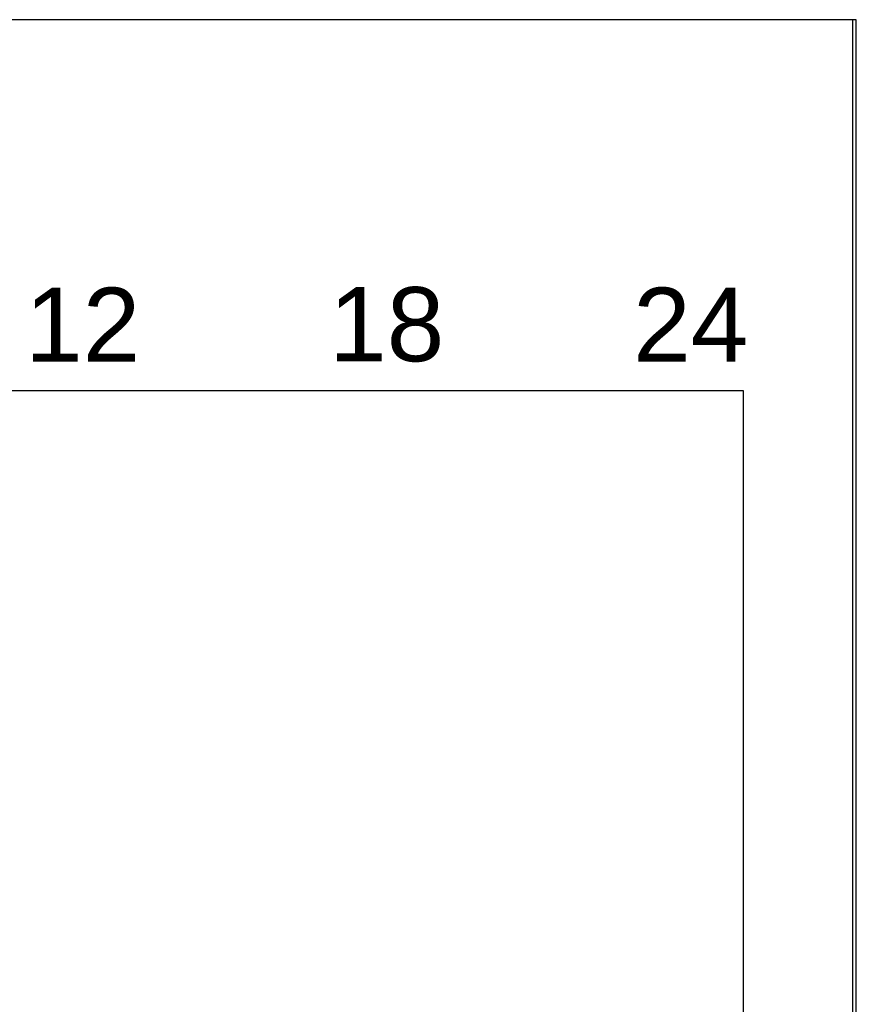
# Model space of a CAD drawing. Header units: millimetres. Extents: x -35665 to 9285, y 16711 to 36239.
# Tile 14 of 22: x -25956 to -25765, y 30027 to 30252. Entities that reach past the tile are written whole.
import ezdxf
from ezdxf.enums import TextEntityAlignment as Align

# ---------------------------------------------------------------- set-up
doc = ezdxf.new("R2010")
doc.units = ezdxf.units.MM
doc.header["$LTSCALE"] = 100
doc.layers.add('ECS_LEV_SYM_GEO_SCM', color=7, linetype='Continuous')
doc.layers.add('ECS_LEV_SYM_TEXT', color=7, linetype='Continuous')
doc.styles.get("Standard").update_dxf_attribs({"font": 'arial.ttf'})

# ---------------------------------------------------------------- blocks, each defined once
blk = doc.blocks.new('kastblok 3')
for points in [[(2339.19, -3107.26), (179.19, -3107.26), (179.19, -3557.26), (2339.19, -3557.26)], [(180, -3557.26), (2340, -3557.26), (2340, -3107.26), (180, -3107.26)]]:
    blk.add_lwpolyline(points, close=True)
blk = doc.blocks.new('Theben lestijdenklok')
at = {"flags": 128}
blk.add_lwpolyline([(350, -450), (350, 0), (0, 0), (0, -450)], close=True, dxfattribs=at)
at = {"layer": 'ECS_LEV_SYM_GEO_SCM', "color": 0, "linetype": 'ByBlock'}
blk.add_lwpolyline([(25, -308.82), (25, -84.71), (325, -84.71), (325, -308.82)], close=True, dxfattribs=at)
at = {"layer": 'ECS_LEV_SYM_TEXT', "color": 7, "linetype": 'Continuous', "char_height": 16.941, "attachment_point": 5}
for s, insert in [('12', (174.11, -69.71)), ('18', (243.56, -69.71)), ('24', (313, -69.71))]:
    blk.add_mtext_dynamic_manual_height_columns(s, width=113.7419, gutter_width=56.47, heights=[0], dxfattribs=dict(at, insert=insert))
at = {"layer": 'ECS_LEV_SYM_TEXT', "color": 7, "linetype": 'Continuous'}
blk.add_attdef('TYPE', text='', height=13.55, rotation=90, dxfattribs=at).set_placement((330.61, -254.92), align=Align.TOP_LEFT)

msp = doc.modelspace()

# ---------------------------------------------------------------- block references
for name, p in [('kastblok 3', (-28104.53, 33359.65)), ('Theben lestijdenklok', (-26115.35, 30252.39))]:
    msp.add_blockref(name, p)

doc.saveas('drawing.dxf')
